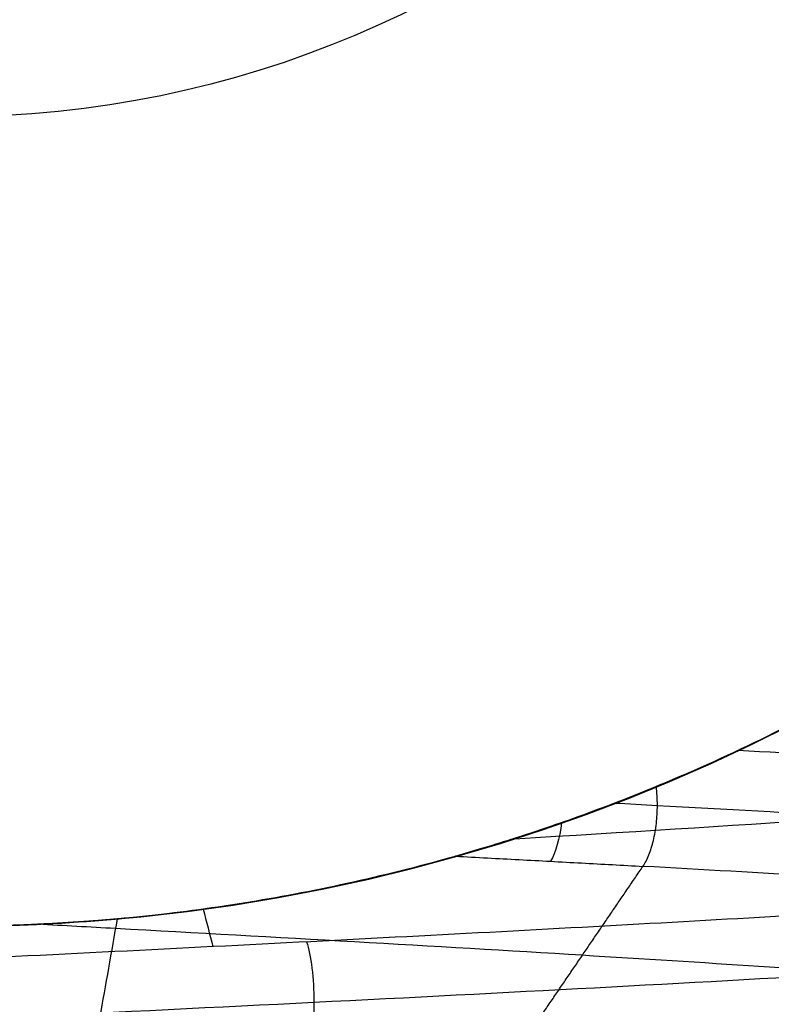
# Model space of a CAD drawing. Header units: centimetres. Extents: x -2.4 to 2.4, y -10.6 to 3.6.
# Tile 41 of 56: x 0.011 to 0.131, y -0.207 to -0.05. Entities that reach past the tile are written whole.
import ezdxf

# ---------------------------------------------------------------- set-up
doc = ezdxf.new("R2010")
doc.units = ezdxf.units.CM
doc.layers.add('Default', color=7, linetype='Continuous', true_color=0x000000)

msp = doc.modelspace()

# ---------------------------------------------------------------- linework, layer by layer
at = {"layer": 'Default', "extrusion": (0, 0, -1)}
for centre, radius, start, end in [((4.288504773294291e-16, 4.288504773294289e-16), 2.149999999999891, 315, 135), ((-1.256073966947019e-16, -2.144252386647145e-16, -0.18), 1.899999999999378, 315, 135), ((-8.881784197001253e-17, 8.881784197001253e-17, -0.5), 1.749999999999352, 45.00000000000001, 225), ((0, 0.05, -13.68), 1.74, 90.00000000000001, 270), ((0, 0.04999999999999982, -13.7), 1.72, 90.00000000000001, 270), ((0, 0.05, -12.451744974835), 1.566764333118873, 90, 251.9193094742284), ((-2.564176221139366e-15, -2.564176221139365e-15, -0.45), 2.240000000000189, 134.9999999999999, 315.0000000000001), ((0, 0.05, -10.9), 1.525, 90, 270), ((0, 0.05, -11.37), 1.525, 90.00000000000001, 270), ((0, 0.05, -11.41), 1.530287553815, 179.7200707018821, 83.95881870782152), ((-3.03243080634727e-16, -1.256073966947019e-16), 2.149999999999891, 135, 315), ((-3.03243080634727e-16, -1.256073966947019e-16, -0.18), 2.149999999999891, 135, 315), ((2.254026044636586e-09, 0.05000001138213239, -13.5), 1.433589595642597, 90.4311542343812, 250.0783542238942), ((0, 0.05, -9.822057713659), 1.355, 90, 270), ((-2.19646523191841e-13, -2.19735341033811e-13), 1.400000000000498, 96.40271283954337, 353.5972871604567), ((-2.19646523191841e-13, -2.19468887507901e-13, -1), 1.400000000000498, 96.40271283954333, 353.5972871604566), ((-3.552713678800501e-16, 0.05000000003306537, -11.4), 1.3488350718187, 96.81251619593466, 359.6984182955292), ((0, 0.05, -11.42), 1.328835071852, 96.86351363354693, 359.6984182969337), ((-1.25607396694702e-16, -3.920609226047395e-16, -0.18), 1.899999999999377, 135, 315), ((8.881784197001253e-17, -8.881784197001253e-17, -0.5), 1.749999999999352, 225, 45), ((-4.440892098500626e-17, 0.09999999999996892, -13.40348994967), 0.509487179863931, 90.00000000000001, 208.3397674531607), ((0, 0.1, -11.7), 0.4306862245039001, 90, 269.9999999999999), ((0, 0.1, -13.3), 0.295, 90, 270), ((0, 0.1, -12.5), 0.295, 90, 270), ((0, 0.1, -13.3747548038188), 0.1655208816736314, 90, 270), ((1.776356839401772e-16, 0.04999999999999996, -11.38), 1.515, 179.9999999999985, 359.9999999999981), ((0, 0.05, -11.275), 1.515, 180, 0), ((-8.881784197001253e-17, 0.05, -10.94414213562), 1.390857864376, 180, 0), ((-1.776356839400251e-16, 0.05, -11.13), 1.385, 180, 0), ((0, 0.05, -11.044142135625), 1.385, 180, 0), ((3.496758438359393e-13, 0.05, -11.56), 1.352903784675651, 180, 359.9999999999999), ((0, 0.05, -11.55652703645), 1.352599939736, 180, 0), ((8.881784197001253e-17, 0.05, -9.9), 1.334004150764, 180, 0), ((8.881784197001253e-17, 0.05, -11.58), 1.332903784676, 180, 0), ((0, 0.05, -11.58), 1.332903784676, 180, 359.9999999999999), ((0, 0.05, -10.03737387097), 1.27, 180, 0), ((8.881784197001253e-17, 0.05, -10.41), 1.27, 180, 0), ((0, 0.05, -10.45), 1.23, 180, 0), ((0, 0.05, -11.76), 1.23, 180, 0), ((0, 0.05, -11.68), 1.23, 180, 0), ((8.881784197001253e-17, 0.05, -11.78), 1.21, 180, 0), ((0, 0.05, -11.97), 1.146900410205, 180, 0), ((0, 0.05, -11.97), 1.146900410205, 180, 359.9999999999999), ((0, 0.05, -11.95711990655), 1.110093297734, 180, 0), ((0, 0.05, -10.45), 1.09501037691, 180, 359.9999999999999), ((2.385797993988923e-29, 0.04999999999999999, -11.78), 1.07164019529, 180, 359.9999999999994), ((0, 0.05, -11.78), 1.07164019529, 180, 359.9999999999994), ((0, 0.05, -11.78), 1.056402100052, 180, 359.9999999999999), ((0, 0.05, -11.8), 1.05164019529, 180, 359.9999999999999), ((0, 0.05, -11.76711990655), 1.037712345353, 180, 0), ((0, 0.05, -10.64190116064), 0.9901536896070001, 180, 0), ((0, 0.05, -11.21), 0.96, 180, 0), ((0, 0.05, -11.01145561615), 0.96, 180, 0), ((0, 0.05, -11.25), 0.9199999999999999, 180, 0), ((0, 0.05, -11.3657601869), 0.8848134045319, 180, 0), ((8.881784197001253e-17, 0.05, -11.34), 0.8474338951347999, 180, 0), ((0, 0.05, -11.34), 0.8474338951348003, 180, 0), ((8.881784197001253e-17, 0.05, -11.34), 0.8349999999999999, 180, 0), ((0, 0.05, -11.305), 0.835, 180, 0), ((-1.776356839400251e-16, -3.51976454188e-15, -11.37), 1.735, 180, 0), ((7.8133318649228e-33, -3.529390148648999e-15, -11.4), 1.705, 180, 0), ((-8.996141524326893e-31, -1.577721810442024e-31, -0.4), 1.705, 180.0000000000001, 5.301865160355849e-30), ((-6.457299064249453e-34, -1.844908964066e-15, -6.15), 1.55, 180, 0), ((-6.368046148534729e-18, 3.004263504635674e-14, -8.4), 1.350000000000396, 184.6843722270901, 355.31562777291), ((1.819441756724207e-18, 2.968736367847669e-14, -9.200000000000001), 1.350000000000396, 184.68437222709, 355.31562777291)]:
    msp.add_arc(centre, radius, start, end, dxfattribs=at)
at = {"layer": 'Default'}
for centre, radius, start, end in [((-1.753237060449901e-15, 1.930872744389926e-15, 0.45), 2.240000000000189, 44.99999999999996, 225.0000000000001), ((-1.79529310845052e-15, 1.884110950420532e-15), 2.240000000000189, 44.99999999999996, 225.0000000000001), ((0, 0, 0.225), 2.24, 45, 225), ((-3.400326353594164e-16, 3.400326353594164e-16, 0.5), 2.190000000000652, 45.00000000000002, 225), ((-1.256073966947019e-16, 3.03243080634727e-16, 0.18), 2.149999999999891, 45.00000000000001, 225), ((0, 0, 0.09000000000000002), 2.15, 45, 225), ((-3.920609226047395e-16, 1.25607396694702e-16), 1.899999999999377, 45.00000000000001, 225), ((0, 0, 0.09000000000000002), 1.9, 45, 225), ((0, 0.05, 12.59), 1.74, 279.2608117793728, 89.99999999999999), ((8.881784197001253e-17, 8.881784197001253e-17, 0.4), 1.749999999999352, 315, 135), ((0, 0, 0.4500000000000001), 1.75, 315, 135), ((-7.006492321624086e-47, 0.05, 11.4), 1.555, 270, 90), ((2.616204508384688e-15, -2.438568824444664e-15), 2.240000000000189, 224.9999999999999, 45.00000000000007), ((0, 0, 0.225), 2.24, 225, 44.99999999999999), ((4.440892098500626e-16, 0.04999999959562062, 13.40348994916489), 1.533528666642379, 289.9216458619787, 89.56884585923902), ((0, 0.05, 11.135), 1.525, 270, 89.99999999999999), ((-5.329070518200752e-16, 0.04999999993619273, 11.4), 1.520287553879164, 96.04118129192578, 0.279929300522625), ((3.400326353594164e-16, -3.400326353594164e-16, 0.5), 2.190000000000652, 225, 45.00000000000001), ((0, 0, 0.09000000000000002), 2.15, 225, 44.99999999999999), ((3.982647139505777e-15, -3.982647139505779e-15, 1), 1.520000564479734, 45.00000000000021, 224.9999999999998), ((0, 0.05, 9.9), 1.4, 270, 90), ((0, 0.05, 8.1110288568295), 1.355, 269.9999984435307, 89.99999999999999), ((1.776356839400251e-16, 0.0499999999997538, 6.4), 1.355000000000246, 341.8000861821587, 90.00000000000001), ((0, 0, 0.4999999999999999), 1.4, 186.4027128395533, 83.59728716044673), ((-2.144252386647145e-16, 1.256073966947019e-16), 1.899999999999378, 225, 45), ((0, 0, 0.09000000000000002), 1.9, 225, 44.99999999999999), ((-8.881784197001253e-17, -8.881784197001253e-17, 0.4), 1.749999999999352, 135, 315), ((0, 0, 0.4500000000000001), 1.75, 135, 315), ((3.920609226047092e-16, -3.920609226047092e-16, 1), 1.520000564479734, 225, 44.99999999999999), ((-1.373092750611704e-11, 0.09999999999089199, 13.5), 0.609426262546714, 331.6602325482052, 90.98668532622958), ((0, 0.1, 11.71930201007), 0.4506740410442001, 270, 90), ((0, 0.1, 11.7), 0.4306862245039, 270, 90), ((0, 0.1, 11.7), 0.295, 270, 90), ((0, 0.05, 11.41372291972), 1.529568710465, 180, 0), ((8.881784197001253e-17, 0.05, 11.17), 1.515, 180, 0), ((8.881784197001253e-17, 0.05, 11.4), 1.495, 180, 0), ((8.881784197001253e-17, 0.05, 11.15), 1.495, 180, 0), ((0, 0.05, 11.15), 1.405, 180, 0), ((0, 0.05, 10.95828427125), 1.385, 180, 0), ((0, 0.05, 11.42347296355), 1.329138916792, 180.3015817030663, 0), ((0, 0.05, 9.913159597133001), 1.315210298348, 180, 0), ((0, 0.05, 10.223686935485), 1.27, 180, 0), ((0, 0.05, 11.58), 1.25, 180, 0), ((-1.824155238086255e-28, 0.04999999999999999, 11.6), 1.23, 180.0000000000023, 1.863727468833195e-12), ((0, 0.05, 10.45), 1.23, 180, 0), ((-8.881784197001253e-17, 0.05, 11.96432840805), 1.16085378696, 180, 0), ((0, 0.05, 11.97), 1.128783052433, 180, 0), ((0, 0.05, 10.45), 1.09501037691, 180, 0), ((0, 0.05, 11.78), 1.056402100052, 180, 0), ((-1.776356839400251e-16, 0.05, 11.80711990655), 1.052950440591, 180, 0), ((8.881784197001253e-17, 0.05, 10.48289899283), 1.048025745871, 180, 0), ((0, 0.05, 10.8129112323), 0.96, 180, 0), ((0, 0.05, 11.25), 0.8550000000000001, 180, 0), ((-1.776356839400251e-16, 0.05, 11.27), 0.8350000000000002, 180, 0), ((0, 0.05, 10.855), 1.48, 270, 0), ((0, 0, 0.43), 1.735, 180, 0), ((0, 0, 5.900000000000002), 1.735, 180, 0), ((0, 0, 0.4), 1.705, 180, 359.9999999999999), ((0, 0, 3.56000028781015), 1.55, 180, 0), ((1.229683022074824e-13, 1.06581410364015e-15, 0.9700005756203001), 1.549999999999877, 224.9999999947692, 359.9999999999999), ((1.776356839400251e-16, 0.04999999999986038, 11.5), 1.59999999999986, 270, 356.4166783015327), ((-7.105427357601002e-16, 0.05000000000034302, 11.5), 1.740000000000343, 270, 356.7053237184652)]:
    msp.add_arc(centre, radius, start, end, dxfattribs=at)
msp.add_rational_spline([(1.374028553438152, 0.04999999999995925, 11.70832327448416), (1.374028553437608, -0.7592212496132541, 11.70832327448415), (0.8005436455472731, -1.324028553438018, 11.70832327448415), (1.321283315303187e-15, -1.324028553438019, 11.70832327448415), (-0.8005436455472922, -1.324028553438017, 11.70832327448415), (-1.37402855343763, -0.7592212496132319, 11.70832327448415), (-1.374028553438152, 0.04999999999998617, 11.70832327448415)], [1.15675898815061, 0.9380307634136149, 0.9481986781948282, 1.18726273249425, 0.9481986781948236, 0.9380307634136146, 1.156758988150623], degree=3, knots=[1.204921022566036, 1.204921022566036, 1.204921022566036, 1.204921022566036, 28.32963404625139, 28.32963404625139, 28.32963404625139, 55.45434706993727, 55.45434706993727, 55.45434706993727, 55.45434706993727], dxfattribs=at)
for points, degree in [([(0.1257113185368, -0.1668738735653, 12.57850952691), (0.1312789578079, -0.1642512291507, 12.58722839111), (0.1417980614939, -0.1588770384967, 12.60572371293), (0.1559465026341, -0.1505604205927, 12.63794261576), (0.1633009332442, -0.1457095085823, 12.66040657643), (0.1665356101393, -0.1434972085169, 12.67207075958)], 3), ([(0.1334966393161, -0.1630658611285, 12.96210690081), (0.1279449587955, -0.1658831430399, 12.97116894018), (0.1164661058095, -0.1712599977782, 12.98745906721), (0.09881975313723, -0.1781666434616, 13.00681523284), (0.08126079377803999, -0.1837796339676, 13.02162848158), (0.06409617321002, -0.188124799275, 13.03249939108), (0.04753397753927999, -0.1913023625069, 13.03999580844), (0.03136960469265, -0.1934718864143, 13.04467888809), (0.01571185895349, -0.1947200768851, 13.04685472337), (0.005218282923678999, -0.195, 13.0467813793), (3.034763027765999e-15, -0.195, 13.04635804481)], 3), ([(-0.1991160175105, -0.4517295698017, 12.95878972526), (-0.1925005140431, -0.4511991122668, 12.96708530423), (-0.1782313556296, -0.4501381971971, 12.98284850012), (-0.15404696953, -0.4485468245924, 13.00364066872), (-0.1274592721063, -0.4469554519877, 13.02125578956), (-0.09888305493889, -0.445364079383, 13.03541905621), (-0.06876414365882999, -0.4437727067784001, 13.04590950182), (-0.03757242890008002, -0.4421813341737, 13.05256346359), (-0.005794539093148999, -0.440589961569, 13.0552771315), (0.02607375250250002, -0.4389985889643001, 13.05400816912), (0.05753526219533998, -0.4374072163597, 13.04877637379), (0.08809915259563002, -0.435815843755, 13.03966336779), (0.1172885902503, -0.4342244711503, 13.026811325), (0.1446481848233, -0.4326330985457, 13.01042075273), (0.1697510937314, -0.431041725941, 12.99074736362), (0.192205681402, -0.4294503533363, 12.96809808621), (0.2116616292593, -0.4278589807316, 12.94282627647), (0.2278154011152, -0.426267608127, 12.91532620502), (0.2404149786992, -0.4246762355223, 12.88602690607), (0.2492637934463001, -0.4230848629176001, 12.8553854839), (0.2542237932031, -0.4214934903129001, 12.82387998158), (0.2552175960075, -0.4199021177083, 12.79200192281), (0.2522296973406, -0.4183107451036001, 12.76024864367), (0.2453067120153, -0.4167193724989, 12.7291155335), (0.2345566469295, -0.4151279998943, 12.69908830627), (0.2201472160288, -0.4135366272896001, 12.67063542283), (0.2023032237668, -0.4119452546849, 12.6442007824), (0.1813030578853, -0.4103538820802, 12.62019679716), (0.1574743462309, -0.4087625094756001, 12.59899795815), (0.1311888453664, -0.4071711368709, 12.58093499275), (0.1028566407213, -0.4055797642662, 12.56628970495), (0.07291974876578, -0.4039883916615, 12.55529057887), (0.04184522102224, -0.4023970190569, 12.54810921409), (0.01011785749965, -0.4008056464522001, 12.54485764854), (-0.02176735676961, -0.3992142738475, 12.54558661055), (-0.05331297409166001, -0.3976229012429, 12.55028472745), (-0.08402684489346, -0.3960315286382, 12.55887870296), (-0.1134297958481, -0.3944401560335, 12.57123446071), (-0.1410631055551, -0.3928487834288, 12.58715923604), (-0.1664956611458, -0.3912574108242, 12.60640458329), (-0.189330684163, -0.3896660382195, 12.6286702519), (-0.2092119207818, -0.3880746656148, 12.65360887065), (-0.225829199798, -0.3864832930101, 12.68083136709), (-0.2389232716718, -0.3848919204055, 12.70991303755), (-0.2482898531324, -0.3833005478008, 12.74040017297), (-0.2537828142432, -0.3817091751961, 12.77181713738), (-0.2553164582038, -0.3801178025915, 12.80367378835), (-0.2528668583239, -0.3785264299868, 12.8354731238), (-0.2464722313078, -0.3769350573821, 12.86671903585), (-0.2362323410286, -0.3753436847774, 12.89692405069), (-0.2223069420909, -0.3737523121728, 12.92561693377), (-0.2049132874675, -0.3721609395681, 12.95235004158), (-0.1843227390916, -0.3705695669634, 12.9767063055), (-0.160856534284, -0.3689781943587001, 12.99830573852), (-0.1348807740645, -0.3673868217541, 13.01681136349), (-0.1068007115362, -0.3657954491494, 13.03193447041), (-0.0770544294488, -0.3642040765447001, 13.04343912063), (-0.04610600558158, -0.3626127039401, 13.05114582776), (-0.01443827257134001, -0.3610213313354, 13.0549343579), (0.01745471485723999, -0.3594299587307, 13.05474560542), (0.04907538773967, -0.3578385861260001, 13.05058251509), (0.07993042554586, -0.3562472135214, 13.04251003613), (0.1095384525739, -0.3546558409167, 13.03065410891), (0.1374375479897, -0.353064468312, 13.01519970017), (0.1631924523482, -0.3514730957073, 12.99638791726), (0.1864013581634, -0.3498817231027, 12.97451224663), (0.2067021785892, -0.348290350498, 12.94991397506), (0.2237781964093, -0.3466989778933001, 12.92297686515), (0.2373630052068, -0.3451076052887, 12.89412116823), (0.2472446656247, -0.343516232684, 12.86379706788), (0.253269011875, -0.3419248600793, 12.83247765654), (0.2553420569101, -0.3403334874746, 12.80065155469), (0.253431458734, -0.3387421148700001, 12.76881528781), (0.2475670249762, -0.3371507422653, 12.73746553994), (0.2378402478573, -0.3355593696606, 12.70709140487), (0.2244028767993, -0.3339679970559, 12.67816675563), (0.2074645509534, -0.3323766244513, 12.65114285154), (0.1872895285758, -0.3307852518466, 12.62644129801), (0.1641925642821, -0.3291938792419, 12.60444746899), (0.1385339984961, -0.3276025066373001, 12.58550449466), (0.110714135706, -0.3260111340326, 12.56990790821), (0.08116699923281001, -0.3244197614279, 12.55790103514), (0.05035355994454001, -0.3228283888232, 12.54967119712), (0.01875454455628, -0.3212370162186, 12.54534678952), (-0.01313706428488, -0.3196456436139, 12.54499527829), (-0.04482371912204, -0.3180542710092, 12.54862214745), (-0.07581107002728, -0.3164628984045, 12.55617081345), (-0.1056156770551, -0.3148715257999, 12.56752350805), (-0.1337725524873, -0.3132801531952, 12.58250311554), (-0.1598424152, -0.3116887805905, 12.60087593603), (-0.1834185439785, -0.3100974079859, 12.62235533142), (-0.2041331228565, -0.3085060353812, 12.64660619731), (-0.2216629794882, -0.3069146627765, 12.67325019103), (-0.2357346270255, -0.3053232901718, 12.70187163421), (-0.2461285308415, -0.3037319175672, 12.73202399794), (-0.2526825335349, -0.3021405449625, 12.76323686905), (-0.2552943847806, -0.3005491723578, 12.79502328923), (-0.2539233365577, -0.2989577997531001, 12.82688735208), (-0.2485907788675, -0.2973664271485, 12.8583319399), (-0.239379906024, -0.2957750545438, 12.8888664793), (-0.2264344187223, -0.2941836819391, 12.91801459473), (-0.2099562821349, -0.2925923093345, 12.94532154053), (-0.1902025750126, -0.2910009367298, 12.97036129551), (-0.1674814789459, -0.2894095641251, 12.99274320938), (-0.1421474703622, -0.2878181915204, 13.01211809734), (-0.1145957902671, -0.2862268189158, 13.02818368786), (-0.08525627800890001, -0.2846354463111, 13.04068933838), (-0.05458666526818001, -0.2830440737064, 13.04943994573), (-0.02306543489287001, -0.2814527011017, 13.0542989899), (0.008815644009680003, -0.2798613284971, 13.05519066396), (0.04055918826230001, -0.2782699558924, 13.05210105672), (0.07166996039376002, -0.2766785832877, 13.04507836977), (0.101662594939, -0.2750872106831, 13.03423216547), (0.1300691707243, -0.2734958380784, 13.01973165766), (0.1564465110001, -0.2719044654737, 13.0018030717), (0.1803830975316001, -0.270313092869, 12.98072611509), (0.2015054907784, -0.2687217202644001, 12.95682961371), (0.2194841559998, -0.2671303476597, 12.93048638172), (0.2340386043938, -0.265538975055, 12.90210740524), (0.2449417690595, -0.2639476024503, 12.87213543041), (0.2520235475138, -0.2623562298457, 12.84103805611), (0.255173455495, -0.260764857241, 12.80930043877), (0.2543423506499, -0.2591734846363, 12.7774177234), (0.2495431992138, -0.2575821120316, 12.74588731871), (0.2408508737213, -0.255990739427, 12.71520113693), (0.2284009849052, -0.2543993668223, 12.68583791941), (0.2123877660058, -0.2528079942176, 12.65825576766), (0.1930610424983, -0.251216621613, 12.63288499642), (0.1707223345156, -0.2496252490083, 12.61012142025), (0.145720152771, -0.2480338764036, 12.5903201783), (0.1184445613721, -0.2464425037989, 12.57379019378), (0.08932109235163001, -0.2448511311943, 12.56078935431), (0.05880410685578, -0.2432597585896, 12.55152048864), (0.02736970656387, -0.2416683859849, 12.54612820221), (-0.004491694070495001, -0.2400770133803, 12.54469662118), (-0.03628301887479, -0.2384856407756, 12.54724807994), (-0.06750828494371, -0.2368942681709, 12.55374277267), (-0.09768034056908, -0.2353028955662, 12.56407937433), (-0.1263284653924, -0.2337115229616, 12.57809662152), (-0.1530057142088, -0.2321201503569, 12.59557582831), (-0.1772958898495, -0.2305287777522, 12.61624429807), (-0.1988200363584, -0.2289374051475, 12.63977957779), (-0.217242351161, -0.2273460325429, 12.66581448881), (-0.2322754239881, -0.2257546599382, 12.69394285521), (-0.2436847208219, -0.2241632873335, 12.72372584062), (-0.2512922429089, -0.2225719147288, 12.75469879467), (-0.2549793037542, -0.2209805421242, 12.78637850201), (-0.2546883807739, -0.2193891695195, 12.8182707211), (-0.2504240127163, -0.2177977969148, 12.84987789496), (-0.2422527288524, -0.2162064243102, 12.88070691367), (-0.2303020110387, -0.2146150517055, 12.91027680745), (-0.2147583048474, -0.2130236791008, 12.9381262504), (-0.1958641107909, -0.2114323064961, 12.9638207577), (-0.1739142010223, -0.2098409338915, 12.98695946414), (-0.1492510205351, -0.2082495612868, 13.00718137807), (-0.1222593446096, -0.2066581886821, 13.02417101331), (-0.09336027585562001, -0.2050668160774, 13.0376633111), (-0.06300467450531, -0.2034754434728, 13.04744777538), (-0.03166612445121, -0.2018840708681, 13.05337175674), (0.0001664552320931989, -0.2002926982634, 13.05534283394), (0.03199643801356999, -0.1987013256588, 13.0533302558), (0.06332723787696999, -0.1971099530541, 13.04736542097), (0.09367005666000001, -0.1955185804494, 13.03754138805), (0.1225515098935, -0.1939272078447, 13.02401142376), (0.1495210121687, -0.1923358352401, 13.00698661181), (0.1741578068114, -0.1907444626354, 12.98673255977), (0.1960775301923, -0.1891530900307, 12.96356525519), (0.2149382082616, -0.187561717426, 12.93784613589), (0.2304455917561, -0.1859703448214, 12.90997645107), (0.242357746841, -0.1843789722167, 12.88039100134), (0.2504888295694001, -0.182787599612, 12.8495513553), (0.2547119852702, -0.1811962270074, 12.81793864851), (0.2549613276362, -0.1796048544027, 12.78604607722), (0.2512329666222, -0.178013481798, 12.75437120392), (0.2435850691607, -0.1764221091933, 12.72340819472), (0.2321369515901, -0.1748307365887, 12.69364010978), (0.2170672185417, -0.173239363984, 12.66553136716), (0.1986109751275, -0.1716479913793, 12.63952049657), (0.177056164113, -0.1700566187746, 12.61601330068), (0.1527390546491, -0.16846524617, 12.5953765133), (0.134939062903, -0.1674043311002, 12.58374691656), (0.1257113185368, -0.1668738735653, 12.57850952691)], 3), ([(0.1126203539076, -0.1726566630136, 12.56614142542), (0.1146258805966, -0.1718282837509, 12.56740704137), (0.1182372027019, -0.1702856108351, 12.57005683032), (0.1225845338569, -0.1683353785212, 12.57422663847), (0.1247883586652, -0.1673086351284, 12.57706418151), (0.1257113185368, -0.1668738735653, 12.57850952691)], 3), ([(0.1126203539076, -0.1726566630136, 12.56614142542), (0.1104336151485, -0.1735598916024, 12.56476145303), (0.1061236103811, -0.1752778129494, 12.56248258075), (0.1000650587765, -0.1775334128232, 12.5602212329), (0.09445188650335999, -0.179489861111, 12.55879449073), (0.08930131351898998, -0.1811745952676, 12.55802897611), (0.08461205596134, -0.1826180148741, 12.55784583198), (0.08182986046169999, -0.1834267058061, 12.55811661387), (0.08053073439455, -0.1837953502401, 12.55838839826)], 3), ([(0.1105010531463, -0.1854132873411, 12.5705421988), (0.1108443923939, -0.1849091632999, 12.5698292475), (0.1114765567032, -0.183684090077, 12.56851654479), (0.1122161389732, -0.1813248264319, 12.56698078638), (0.1126984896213, -0.1785873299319, 12.56597917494), (0.112870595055, -0.1756309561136, 12.56562179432), (0.1127413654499, -0.1736313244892, 12.56589014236), (0.1126203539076, -0.1726566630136, 12.56614142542)], 3), ([(0.1128097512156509, -0.1757142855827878, 12.56574813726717), (0.1105171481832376, -0.1755896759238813, 12.56464414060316), (0.1082083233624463, -0.1754650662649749, 12.56357383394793), (0.1058842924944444, -0.1753404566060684, 12.56253762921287)], 3), ([(0.09749107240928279, -0.1784234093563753, 12.55959466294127), (0.09717894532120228, -0.1809319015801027, 12.5603643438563), (0.09654780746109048, -0.1831820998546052, 12.56192068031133), (0.09570887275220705, -0.1846042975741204, 12.56398942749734)], 3), ([(0, -0.195, 12.56933881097), (0.007274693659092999, -0.195, 12.56870848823), (0.02159644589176, -0.1944622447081, 12.56732443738), (0.04231962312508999, -0.1921882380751, 12.56486497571), (0.06209024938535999, -0.1886148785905, 12.56195127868), (0.07451268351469, -0.1855030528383, 12.55964740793), (0.08053073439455, -0.1837953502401, 12.55838839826)], 3), ([(0.08053073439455, -0.1837953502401, 12.55838839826), (0.08394208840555, -0.1839751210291, 12.55952542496), (0.09071662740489, -0.1843346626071, 12.56194399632), (0.1007157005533, -0.1848739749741, 12.56599889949), (0.1072613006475, -0.1852335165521, 12.56898201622), (0.1105010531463, -0.1854132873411, 12.5705421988)], 3), ([(-0.1991160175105, -0.4711275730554, 12.95878972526), (-0.192517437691, -0.4705984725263, 12.96706408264), (-0.178287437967, -0.4695402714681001, 12.98278907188), (-0.1541751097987, -0.4679529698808, 13.00353941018), (-0.1276697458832, -0.4663656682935, 13.02113048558), (-0.09918274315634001, -0.4647783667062, 13.03528926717), (-0.06915626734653, -0.4631910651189, 13.04579598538), (-0.03805637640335, -0.4616037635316, 13.05248756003), (-0.006365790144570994, -0.4600164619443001, 13.05526012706), (0.02542360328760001, -0.458429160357, 13.05407065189), (0.05681838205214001, -0.4568418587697, 13.04893759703), (0.0873312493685, -0.4552545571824, 13.03994063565), (0.1164885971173, -0.4536672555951, 13.02721941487), (0.1438378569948, -0.4520799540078, 13.01097138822), (0.1689545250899, -0.4504926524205, 12.99144875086), (0.1914487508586, -0.4489053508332, 12.96895452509), (0.2109713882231, -0.4473180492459, 12.94383785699), (0.2272194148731, -0.4457307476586, 12.91648859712), (0.2399406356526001, -0.4441434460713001, 12.88733124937), (0.2489375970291, -0.442556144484, 12.85681838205), (0.2540706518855, -0.4409688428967, 12.82542360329), (0.2552601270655, -0.4393815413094, 12.79363420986), (0.2524875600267, -0.4377942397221, 12.76194362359), (0.2457959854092, -0.4362069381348, 12.73084373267), (0.2352892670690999, -0.4346196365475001, 12.70081725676), (0.2211304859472, -0.4330323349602, 12.67233025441), (0.2035394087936, -0.4314450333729, 12.6458248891), (0.1827890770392, -0.4298577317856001, 12.62171256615), (0.1592015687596, -0.4282704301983, 12.60036754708), (0.1331429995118, -0.4266831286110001, 12.58212114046), (0.1050178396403, -0.4250958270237, 12.56725655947), (0.07526263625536, -0.4235085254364, 12.55600452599), (0.04433923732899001, -0.4219212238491, 12.54853968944), (0.01272762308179, -0.4203339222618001, 12.54497791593), (-0.01908154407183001, -0.4187466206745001, 12.54537448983), (-0.05059453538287, -0.4171593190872, 12.54972325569), (-0.08132221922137, -0.4155720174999, 12.55795671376), (-0.1107876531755, -0.4139847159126, 12.56994706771), (-0.1385334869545, -0.4123974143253, 12.58550820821), (-0.1641290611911, -0.4108101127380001, 12.60439860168), (-0.1871770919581, -0.4092228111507, 12.62632503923), (-0.2073198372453, -0.4076355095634, 12.65094718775), (-0.2242446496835, -0.4060482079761, 12.67788287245), (-0.2376888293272, -0.4044609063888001, 12.70671400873), (-0.2474437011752, -0.4028736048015, 12.73699309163), (-0.2533578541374, -0.4012863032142, 12.76825014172), (-0.2553394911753, -0.3996990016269, 12.8), (-0.2533578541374, -0.3981117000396, 12.83174985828), (-0.2474437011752, -0.3965243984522, 12.86300690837), (-0.2376888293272, -0.3949370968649, 12.89328599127), (-0.2242446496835, -0.3933497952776, 12.92211712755), (-0.2073198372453, -0.3917624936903, 12.94905281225), (-0.1871770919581, -0.390175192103, 12.97367496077), (-0.1641290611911, -0.3885878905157, 12.99560139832), (-0.1385334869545, -0.3870005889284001, 13.01449179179), (-0.1107876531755, -0.3854132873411, 13.03005293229), (-0.08132221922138, -0.3838259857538, 13.04204328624), (-0.05059453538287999, -0.3822386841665, 13.05027674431), (-0.01908154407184, -0.3806513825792, 13.05462551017), (0.01272762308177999, -0.3790640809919, 13.05502208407), (0.04433923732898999, -0.3774767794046, 13.05146031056), (0.07526263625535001, -0.3758894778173, 13.04399547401), (0.1050178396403, -0.3743021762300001, 13.03274344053), (0.1331429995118, -0.3727148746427, 13.01787885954), (0.1592015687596, -0.3711275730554, 12.99963245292), (0.1827890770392, -0.3695402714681, 12.97828743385), (0.2035394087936, -0.3679529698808, 12.9541751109), (0.2211304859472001, -0.3663656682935, 12.92766974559), (0.2352892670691, -0.3647783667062, 12.89918274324), (0.2457959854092, -0.3631910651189, 12.86915626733), (0.2524875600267, -0.3616037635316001, 12.83805637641), (0.2552601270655, -0.3600164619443, 12.80636579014), (0.2540706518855, -0.358429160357, 12.77457639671), (0.2489375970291, -0.3568418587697, 12.74318161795), (0.2399406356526, -0.3552545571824, 12.71266875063), (0.2272194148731, -0.3536672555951, 12.68351140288), (0.2109713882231, -0.3520799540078, 12.65616214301), (0.1914487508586, -0.3504926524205, 12.63104547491), (0.1689545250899, -0.3489053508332, 12.60855124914), (0.1438378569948, -0.3473180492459, 12.58902861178), (0.1164885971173, -0.3457307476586, 12.57278058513), (0.08733124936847, -0.3441434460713, 12.56005936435), (0.05681838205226, -0.342556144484, 12.55106240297), (0.0254236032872, -0.3409688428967, 12.54592934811), (-0.006365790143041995, -0.3393815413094, 12.54473987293), (-0.03805637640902, -0.3377942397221, 12.54751243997), (-0.0691562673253, -0.3362069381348, 12.55420401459), (-0.09918274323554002, -0.3346196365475, 12.56471073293), (-0.1276697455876, -0.3330323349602, 12.57886951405), (-0.1541751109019, -0.3314450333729, 12.59646059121), (-0.1782874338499, -0.3298577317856, 12.61721092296), (-0.1996324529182, -0.3282704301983, 12.64079843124), (-0.2178788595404, -0.326683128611, 12.66685700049), (-0.2327434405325, -0.3250958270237, 12.69498216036), (-0.2439954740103, -0.3235085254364, 12.72473736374), (-0.2514603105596, -0.3219212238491, 12.75566076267), (-0.2550220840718, -0.3203339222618, 12.78727237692), (-0.2546255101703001, -0.3187466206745, 12.81908154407), (-0.2502767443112, -0.3171593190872, 12.85059453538), (-0.2420432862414, -0.3155720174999, 12.88132221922), (-0.230052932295, -0.3139847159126, 12.91078765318), (-0.2144917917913, -0.3123974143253, 12.93853348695), (-0.1956013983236, -0.310810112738, 12.96412906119), (-0.1736749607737, -0.3092228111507, 12.98717709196), (-0.1490528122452, -0.3076355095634, 13.00731983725), (-0.1221171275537, -0.3060482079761, 13.02424464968), (-0.09328599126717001, -0.3044609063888, 13.03768882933), (-0.06300690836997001, -0.3028736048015, 13.04744370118), (-0.03174985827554, -0.3012863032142, 13.05335785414), (0, -0.2996990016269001, 13.05533949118), (0.03174985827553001, -0.2981117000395, 13.05335785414), (0.06300690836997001, -0.2965243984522, 13.04744370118), (0.09328599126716, -0.2949370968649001, 13.03768882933), (0.1221171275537, -0.2933497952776, 13.02424464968), (0.1490528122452, -0.2917624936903, 13.00731983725), (0.1736749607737, -0.290175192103, 12.98717709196), (0.1956013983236, -0.2885878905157, 12.96412906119), (0.2144917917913, -0.2870005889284, 12.93853348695), (0.230052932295, -0.2854132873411, 12.91078765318), (0.2420432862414, -0.2838259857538, 12.88132221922), (0.2502767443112, -0.2822386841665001, 12.85059453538), (0.2546255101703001, -0.2806513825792, 12.81908154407), (0.2550220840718, -0.2790640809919, 12.78727237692), (0.2514603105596, -0.2774767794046, 12.75566076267), (0.2439954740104, -0.2758894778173, 12.72473736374), (0.2327434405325, -0.27430217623, 12.69498216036), (0.2178788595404, -0.2727148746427, 12.66685700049), (0.1996324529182, -0.2711275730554, 12.64079843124), (0.1782874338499, -0.2695402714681, 12.61721092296), (0.1541751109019, -0.2679529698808, 12.59646059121), (0.1276697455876, -0.2663656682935, 12.57886951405), (0.09918274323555, -0.2647783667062, 12.56471073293), (0.06915626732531, -0.2631910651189, 12.55420401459), (0.03805637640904, -0.2616037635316, 12.54751243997), (0.006365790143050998, -0.2600164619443, 12.54473987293), (-0.02542360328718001, -0.258429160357, 12.54592934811), (-0.05681838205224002, -0.2568418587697, 12.55106240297), (-0.08733124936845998, -0.2552545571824, 12.56005936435), (-0.1164885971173, -0.2536672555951, 12.57278058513), (-0.1438378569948, -0.2520799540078, 12.58902861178), (-0.1689545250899, -0.2504926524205, 12.60855124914), (-0.1914487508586, -0.2489053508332, 12.63104547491), (-0.2109713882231, -0.2473180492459, 12.65616214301), (-0.2272194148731, -0.2457307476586, 12.68351140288), (-0.2399406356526, -0.2441434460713, 12.71266875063), (-0.2489375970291, -0.242556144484, 12.74318161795), (-0.2540706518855, -0.2409688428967, 12.77457639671), (-0.2552601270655, -0.2393815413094, 12.80636579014), (-0.2524875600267, -0.2377942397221, 12.83805637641), (-0.2457959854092, -0.2362069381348, 12.86915626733), (-0.2352892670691, -0.2346196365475, 12.89918274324), (-0.2211304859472, -0.2330323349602, 12.92766974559), (-0.2035394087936, -0.2314450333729, 12.9541751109), (-0.1827890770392, -0.2298577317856, 12.97828743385), (-0.1592015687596, -0.2282704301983, 12.99963245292), (-0.1331429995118, -0.226683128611, 13.01787885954), (-0.1050178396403, -0.2250958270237, 13.03274344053), (-0.07526263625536, -0.2235085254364, 13.04399547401), (-0.04433923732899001, -0.2219212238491, 13.05146031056), (-0.01272762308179, -0.2203339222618, 13.05502208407), (0.01908154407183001, -0.2187466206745, 13.05462551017), (0.05059453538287, -0.2171593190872, 13.05027674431), (0.08132221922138, -0.2155720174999, 13.04204328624), (0.1107876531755, -0.2139847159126, 13.03005293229), (0.1385334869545, -0.2123974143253, 13.01449179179), (0.1641290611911, -0.210810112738, 12.99560139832), (0.1871770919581, -0.2092228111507, 12.97367496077), (0.2073198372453, -0.2076355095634, 12.94905281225), (0.2242446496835, -0.2060482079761, 12.92211712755), (0.2376888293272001, -0.2044609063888, 12.89328599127), (0.2474437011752, -0.2028736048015, 12.86300690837), (0.2533578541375, -0.2012863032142, 12.83174985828), (0.2553394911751, -0.1996990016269, 12.8), (0.253357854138, -0.1981117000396, 12.76825014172), (0.247443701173, -0.1965243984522, 12.73699309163), (0.2376888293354, -0.1949370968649, 12.70671400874), (0.2242446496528, -0.1933497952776, 12.67788287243), (0.2073198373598, -0.1917624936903, 12.65094718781), (0.187177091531, -0.190175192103, 12.62632503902), (0.1641290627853, -0.1885878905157, 12.60439860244), (0.1385334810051, -0.1870005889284, 12.58550820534), (0.1200362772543, -0.1859423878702, 12.57513412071), (0.1105010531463, -0.1854132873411, 12.5705421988)], 3), ([(0.09111558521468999, -0.2138769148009, 12.61079653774), (0.100808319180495, -0.199645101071, 12.59066936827), (0.1105010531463, -0.1854132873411, 12.5705421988)], 2), ([(0.04014858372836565, -0.1922587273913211, 13.04203312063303), (0.04066470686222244, -0.1942680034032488, 13.04514453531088), (0.04118082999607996, -0.1962772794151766, 13.04825594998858), (0.04169695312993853, -0.1982865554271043, 13.05136736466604)], 3), ([(0.02637451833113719, -0.1938261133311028, 12.56673231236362), (0.02544769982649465, -0.1990815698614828, 12.57492949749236), (0.02452088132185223, -0.2043370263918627, 12.58312668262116), (0.02359406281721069, -0.2095924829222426, 12.59132386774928)], 3)]:
    msp.add_open_spline(points, degree=degree, dxfattribs=at)
for points, knots in [([(0.08999971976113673, -0.1809992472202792, 13.01404166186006), (0.1251771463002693, -0.1789056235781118, 12.99913091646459), (0.2034079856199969, -0.1737260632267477, 12.94102010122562), (0.2534504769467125, -0.1654605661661, 12.78787698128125), (0.2019429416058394, -0.1588567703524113, 12.66989269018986), (0.1547010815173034, -0.1553389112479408, 12.62649332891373), (0.148639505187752, -0.1549069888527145, 12.62147542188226)], [56.70429999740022, 56.70429999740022, 56.70429999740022, 56.70429999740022, 58.06264605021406, 60.06480625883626, 62.06696646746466, 62.3471983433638, 62.3471983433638, 62.3471983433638, 62.3471983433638]), ([(-0.2031374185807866, -0.4614318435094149, 12.96199696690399), (-0.188004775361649, -0.4602402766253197, 12.98104939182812), (-0.1241776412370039, -0.4559534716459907, 13.0420301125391), (0.03181052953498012, -0.4485714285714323, 13.08231309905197), (0.2118261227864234, -0.4392857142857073, 12.98929666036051), (0.284086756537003, -0.4300000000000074, 12.8000009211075), (0.211826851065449, -0.4207142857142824, 12.61069965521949), (0.0318076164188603, -0.4114285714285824, 12.51769979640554), (-0.164392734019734, -0.4021428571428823, 12.56831011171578), (-0.2769639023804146, -0.3928571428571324, 12.73678480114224), (-0.2486391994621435, -0.3835714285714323, 12.93741802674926), (-0.09382783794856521, -0.3742857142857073, 13.06814455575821), (0.1087152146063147, -0.3650000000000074, 13.06246174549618), (0.2559531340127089, -0.3557142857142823, 12.92326053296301), (0.2729836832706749, -0.3464285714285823, 12.72135475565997), (0.1511431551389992, -0.3371428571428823, 12.55945704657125), (-0.04758626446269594, -0.3278571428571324, 12.51992730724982), (-0.2221078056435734, -0.3185714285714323, 12.62287493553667), (-0.2836396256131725, -0.3092857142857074, 12.81592885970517), (-0.2008795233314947, -0.3000000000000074, 13.00087952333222), (-0.01592885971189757, -0.2907142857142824, 13.08363962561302), (0.1771250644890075, -0.2814285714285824, 13.0221078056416), (0.2800726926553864, -0.2721428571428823, 12.84758626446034), (0.2405429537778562, -0.2628571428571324, 12.64885684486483), (0.0786452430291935, -0.2535714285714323, 12.52701631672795), (-0.1232605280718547, -0.2442857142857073, 12.54404686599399), (-0.2624617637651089, -0.2350000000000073, 12.69128478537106), (-0.2681444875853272, -0.2257142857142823, 12.8938278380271), (-0.1374182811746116, -0.2164285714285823, 13.04863919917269), (0.0632161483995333, -0.2071428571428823, 13.07696390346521), (0.2316863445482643, -0.1978571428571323, 12.96439272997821), (0.282313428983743, -0.1885714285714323, 12.76819239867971), (0.208329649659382, -0.1811893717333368, 12.62507871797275), (0.1346746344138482, -0.176902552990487, 12.57642130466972), (0.1127322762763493, -0.1757109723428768, 12.5659075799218)], [1.259238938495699, 1.259238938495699, 1.259238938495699, 1.259238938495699, 2.047435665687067, 4.094871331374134, 6.142306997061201, 8.189742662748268, 10.23717832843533, 12.2846139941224, 14.33204965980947, 16.37948532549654, 18.4269209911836, 20.47435665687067, 22.52179232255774, 24.5692279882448, 26.61666365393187, 28.66409931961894, 30.71153498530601, 32.75897065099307, 34.80640631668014, 36.8538419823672, 38.90127764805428, 40.94871331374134, 42.9961489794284, 45.04358464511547, 47.09102031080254, 49.13845597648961, 51.18589164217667, 53.23332730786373, 55.28076297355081, 57.32819863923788, 59.37563430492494, 61.423069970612, 63.47050563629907, 64.25871146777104, 64.25871146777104, 64.25871146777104, 64.25871146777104]), ([(-0.181525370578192, -0.437500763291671, 12.94476693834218), (-0.1680436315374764, -0.4363128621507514, 12.9617395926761), (-0.111201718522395, -0.4320390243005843, 13.01608638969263), (0.0276459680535, -0.4246792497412, 13.052229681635), (0.1883039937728, -0.4154214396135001, 12.97005467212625), (0.253721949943, -0.4061636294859, 12.801882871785), (0.1908066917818, -0.3969058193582, 12.63275426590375), (0.031381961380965, -0.3876480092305, 12.548219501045), (-0.14391579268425, -0.3783901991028, 12.591034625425), (-0.2464211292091, -0.3691323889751, 12.73954421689), (-0.2242870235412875, -0.3598745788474, 12.91863223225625), (-0.0887088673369, -0.3506167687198, 13.037716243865), (0.09173810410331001, -0.3413589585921, 13.03656372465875), (0.2257840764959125, -0.3321011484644, 12.915757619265), (0.24562879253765, -0.3228433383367, 12.73640147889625), (0.14123482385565, -0.313585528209, 12.58921337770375), (-0.03459551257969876, -0.3043277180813, 12.54864084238), (-0.19292748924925, -0.2950699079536, 12.63520540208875), (-0.2536770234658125, -0.285812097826, 12.80512282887), (-0.1861170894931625, -0.2765542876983, 12.97244913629), (-0.02441940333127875, -0.2672964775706, 13.05255092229), (0.14962958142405, -0.2580386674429, 13.00491282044), (0.2479961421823, -0.2487808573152, 12.8536301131), (0.2209266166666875, -0.2395230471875, 12.67522137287), (0.082112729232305, -0.2302652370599, 12.55992547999), (-0.0982336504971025, -0.2210074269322, 12.56605892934), (-0.22889361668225, -0.2117496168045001, 12.690519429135), (-0.24377943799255, -0.2024918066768, 12.87035504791), (-0.1561208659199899, -0.1950065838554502, 12.98698568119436), (-0.08141019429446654, -0.1906072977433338, 13.01876608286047), (-0.05818894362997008, -0.1892939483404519, 13.02474486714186)], [1.231448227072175, 1.231448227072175, 1.231448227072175, 1.231448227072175, 2.002160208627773, 4.004320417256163, 6.006480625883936, 8.008640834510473, 10.01080104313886, 12.01296125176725, 14.01512146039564, 16.01728166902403, 18.01944187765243, 20.02160208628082, 22.0237622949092, 24.0259225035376, 26.02808271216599, 28.03024292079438, 30.03240312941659, 32.03456333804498, 34.03672354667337, 36.03888375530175, 38.04104396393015, 40.04320417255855, 42.04536438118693, 44.04752458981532, 46.04968479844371, 48.0518450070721, 50.0540052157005, 52.05616542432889, 54.05832563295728, 54.91042862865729, 54.91042862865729, 54.91042862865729, 54.91042862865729]), ([(0.1008066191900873, -0.1996450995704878, 12.59067313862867), (0.07734178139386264, -0.1982181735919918, 12.57938685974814), (0.04793198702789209, -0.196563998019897, 12.57088854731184), (0.01785087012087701, -0.1949098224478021, 12.56831178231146), (0.01371164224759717, -0.1946825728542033, 12.56806903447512)], [0.160696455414, 0.160696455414, 0.160696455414, 0.160696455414, 1.044524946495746, 1.185281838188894, 1.185281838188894, 1.185281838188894, 1.185281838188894]), ([(0.05669281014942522, -0.1975058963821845, 13.04838743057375), (0.05740249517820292, -0.1995865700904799, 13.0514967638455), (0.05830722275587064, -0.2071331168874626, 13.05546063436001), (0.05740482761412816, -0.2146796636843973, 13.05150698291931), (0.05669829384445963, -0.2167636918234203, 13.04841145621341)], [0.02334440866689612, 0.02334440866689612, 0.02334440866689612, 0.02334440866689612, 0.1567564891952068, 0.2898246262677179, 0.2898246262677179, 0.2898246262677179, 0.2898246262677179]), ([(-0.1815287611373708, -0.485362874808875, 12.94475956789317), (-0.1680054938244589, -0.4841712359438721, 12.96178632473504), (-0.1109681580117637, -0.4798843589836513, 13.01628099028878), (0.02842631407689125, -0.4725022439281, 13.05227875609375), (0.1892906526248, -0.4632165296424, 12.96915802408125), (0.2538637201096, -0.4539308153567, 12.80000082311), (0.1892913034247, -0.444645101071, 12.63083868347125), (0.02842371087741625, -0.4353593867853, 12.547732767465), (-0.14690354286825, -0.4260736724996, 12.592958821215), (-0.2474986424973, -0.4167879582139, 12.74351005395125), (-0.2221873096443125, -0.4075022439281, 12.922798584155), (-0.08384580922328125, -0.3982165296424, 13.03961755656), (0.09714936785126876, -0.3889308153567, 13.034539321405), (0.2287231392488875, -0.379645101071, 12.91014725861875), (0.2439418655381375, -0.3703593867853, 12.729721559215), (0.1350635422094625, -0.3610736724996, 12.58504760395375), (-0.04252372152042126, -0.3517879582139, 12.549723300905), (-0.1984785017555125, -0.3425022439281, 12.641718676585), (-0.2534641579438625, -0.3332165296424, 12.81423424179), (-0.1795086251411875, -0.3239308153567, 12.97950862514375), (-0.01423424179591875, -0.314645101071, 13.053464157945), (0.15828132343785, -0.3053593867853, 12.998478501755), (0.25027669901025, -0.2960736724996, 12.84252372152), (0.21495239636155, -0.2867879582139, 12.66493645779), (0.07027843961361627, -0.2775022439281, 12.55605813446), (-0.1101472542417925, -0.2682165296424, 12.571276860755), (-0.2345393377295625, -0.2589308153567, 12.70285063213), (-0.2396174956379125, -0.249645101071, 12.88384580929), (-0.1227988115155, -0.2403593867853, 13.022187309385), (0.05649079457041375, -0.2310736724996, 13.047498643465), (0.2070380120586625, -0.2217879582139, 12.946903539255), (0.2522790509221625, -0.2125022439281, 12.77157630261), (0.186166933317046, -0.2051202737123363, 12.64368950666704), (0.1203497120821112, -0.2008335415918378, 12.60020884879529), (0.1007433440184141, -0.1996420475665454, 12.59081393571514)], [1.235537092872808, 1.235537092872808, 1.235537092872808, 1.235537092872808, 2.008974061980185, 4.01794812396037, 6.026922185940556, 8.035896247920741, 10.04487030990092, 12.05384437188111, 14.0628184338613, 16.07179249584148, 18.08076655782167, 20.08974061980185, 22.09871468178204, 24.10768874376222, 26.11666280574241, 28.12563686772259, 30.13461092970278, 32.14358499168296, 34.15255905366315, 36.16153311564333, 38.17050717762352, 40.1794812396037, 42.18845530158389, 44.19742936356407, 46.20640342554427, 48.21537748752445, 50.22435154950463, 52.23332561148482, 54.24229967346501, 56.25127373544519, 58.26024779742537, 60.26922185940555, 62.27819592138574, 63.05153888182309, 63.05153888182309, 63.05153888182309, 63.05153888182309])]:
    msp.add_open_spline(points, degree=3, knots=knots, dxfattribs=at)

doc.saveas('drawing.dxf')
